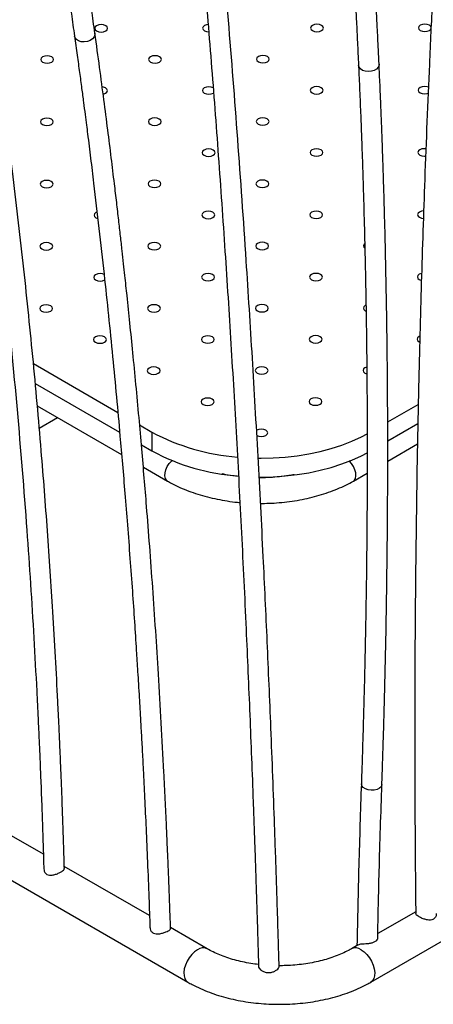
# Model space of a CAD drawing. Header units: millimetres. Extents: x 3 to 415, y 5 to 292.
# Tile 10 of 17: x 307 to 323, y 141 to 180. Entities that reach past the tile are written whole.
import ezdxf

# ---------------------------------------------------------------- set-up
doc = ezdxf.new("R2010")
doc.units = ezdxf.units.MM

msp = doc.modelspace()

# ---------------------------------------------------------------- linework, layer by layer
at = {"color": 7, "linetype": 'Continuous', "lineweight": 25}
for p, q in [((307.4667, 166.154), (310.7476, 164.26)), ((307.5362, 165.379), (310.8182, 163.4844)), ((307.6139, 164.5134), (310.8939, 162.6198)), ((321.2381, 163.8851), (322.4269, 164.5713)), ((307.6918, 163.6454), (308.4046, 164.0569)), ((311.5957, 163.7704), (312.0749, 163.4937)), ((312.0749, 163.4937), (312.0749, 162.7588)), ((321.2377, 163.15), (322.4134, 163.8287)), ((311.6644, 162.9958), (312.0749, 162.7588)), ((321.2373, 162.3602), (322.3989, 163.0308)), ((311.7386, 162.1323), (312.679, 161.5894)), ((319.9021, 161.5894), (320.4354, 161.8973)), ((320.5816, 142.1041), (350.6337, 159.4528)), ((294.7294, 152.9215), (313.4677, 142.1041)), ((307.8531, 147.0774), (304.8541, 148.8086)), ((311.9791, 144.6955), (308.6674, 146.6073)), ((322.3273, 144.8438), (320.8521, 143.9923)), ((314.2177, 143.4032), (312.7968, 144.2234)), ((320.0893, 143.5519), (319.8317, 143.4032))]:
    msp.add_line(p, q, dxfattribs=at)
at = {"color": 7, "linetype": 'Continuous', "lineweight": 25, "flags": 128}
for points in [[(310.2777, 179.0905), (310.3319, 179.1374), (310.3509, 179.1926), (310.3319, 179.2478), (310.2777, 179.2946), (310.1966, 179.3259), (310.1009, 179.3369), (310.0053, 179.3259), (309.9242, 179.2946), (309.87, 179.2478), (309.8509, 179.1926), (309.87, 179.1374), (309.9242, 179.0905), (310.0053, 179.0592), (310.1009, 179.0483), (310.1966, 179.0592), (310.2777, 179.0905)], [(314.2547, 179.3407), (314.1988, 179.3316), (314.1177, 179.3003), (314.0635, 179.2535), (314.0445, 179.1983), (314.0635, 179.143), (314.1177, 179.0962), (314.1988, 179.0649), (314.2784, 179.0542)], [(318.6648, 179.1019), (318.719, 179.1487), (318.738, 179.2039), (318.719, 179.2592), (318.6648, 179.306), (318.5837, 179.3373), (318.488, 179.3482), (318.3923, 179.3373), (318.3112, 179.306), (318.257, 179.2592), (318.238, 179.2039), (318.257, 179.1487), (318.3112, 179.1019), (318.3923, 179.0706), (318.488, 179.0596), (318.5837, 179.0706), (318.6648, 179.1019)], [(322.8583, 179.1075), (322.9125, 179.1544), (322.9315, 179.2096), (322.9125, 179.2648), (322.8583, 179.3116), (322.7772, 179.3429), (322.6815, 179.3539), (322.5859, 179.3429), (322.5048, 179.3116), (322.4506, 179.2648), (322.4315, 179.2096), (322.4506, 179.1544), (322.5048, 179.1075), (322.5859, 179.0763), (322.6815, 179.0653), (322.7772, 179.0763), (322.8583, 179.1075)], [(308.176, 177.8773), (308.2302, 177.9241), (308.2493, 177.9793), (308.2302, 178.0345), (308.176, 178.0814), (308.0949, 178.1126), (307.9993, 178.1236), (307.9036, 178.1126), (307.8225, 178.0814), (307.7683, 178.0345), (307.7493, 177.9793), (307.7683, 177.9241), (307.8225, 177.8773), (307.9036, 177.846), (307.9993, 177.835), (308.0949, 177.846), (308.176, 177.8773)], [(312.3696, 177.8829), (312.4238, 177.9298), (312.4428, 177.985), (312.4238, 178.0402), (312.3696, 178.087), (312.2885, 178.1183), (312.1928, 178.1293), (312.0971, 178.1183), (312.016, 178.087), (311.9618, 178.0402), (311.9428, 177.985), (311.9618, 177.9298), (312.016, 177.8829), (312.0971, 177.8516), (312.1928, 177.8407), (312.2885, 177.8516), (312.3696, 177.8829)], [(316.5631, 177.8886), (316.6173, 177.9354), (316.6363, 177.9906), (316.6173, 178.0459), (316.5631, 178.0927), (316.482, 178.124), (316.3863, 178.135), (316.2907, 178.124), (316.2096, 178.0927), (316.1554, 178.0459), (316.1363, 177.9906), (316.1554, 177.9354), (316.2096, 177.8886), (316.2907, 177.8573), (316.3863, 177.8463), (316.482, 177.8573), (316.5631, 177.8886)], [(310.2679, 176.6697), (310.3221, 176.7165), (310.3411, 176.7717), (310.3221, 176.8269), (310.2679, 176.8738), (310.1868, 176.905), (310.1411, 176.9131)], [(314.4521, 176.8845), (314.3803, 176.9107), (314.2847, 176.9217), (314.189, 176.9107), (314.1079, 176.8794), (314.0537, 176.8326), (314.0347, 176.7774), (314.0537, 176.7221), (314.1079, 176.6753), (314.189, 176.644), (314.2847, 176.6331), (314.3803, 176.644), (314.4614, 176.6753), (314.4614, 176.6753)], [(318.655, 176.681), (318.7092, 176.7278), (318.7282, 176.783), (318.7092, 176.8383), (318.655, 176.8851), (318.5739, 176.9164), (318.4782, 176.9274), (318.3825, 176.9164), (318.3014, 176.8851), (318.2472, 176.8383), (318.2282, 176.783), (318.2472, 176.7278), (318.3014, 176.681), (318.3825, 176.6497), (318.4782, 176.6387), (318.5739, 176.6497), (318.655, 176.681)], [(322.8226, 176.9038), (322.7674, 176.9221), (322.6717, 176.933), (322.5761, 176.9221), (322.495, 176.8908), (322.4408, 176.8439), (322.4217, 176.7887), (322.4408, 176.7335), (322.495, 176.6867), (322.5761, 176.6554), (322.6717, 176.6444), (322.7674, 176.6554), (322.8123, 176.6694)], [(310.178, 176.6364), (310.1868, 176.6384), (310.2679, 176.6697)], [(308.1662, 175.4564), (308.2204, 175.5032), (308.2394, 175.5584), (308.2204, 175.6137), (308.1662, 175.6605), (308.0851, 175.6918), (307.9894, 175.7028), (307.8938, 175.6918), (307.8127, 175.6605), (307.7585, 175.6137), (307.7394, 175.5584), (307.7585, 175.5032), (307.8127, 175.4564), (307.8938, 175.4251), (307.9894, 175.4141), (308.0851, 175.4251), (308.1662, 175.4564)], [(312.3598, 175.4621), (312.4139, 175.5089), (312.433, 175.5641), (312.4139, 175.6193), (312.3598, 175.6662), (312.2786, 175.6974), (312.183, 175.7084), (312.0873, 175.6974), (312.0062, 175.6662), (311.952, 175.6193), (311.933, 175.5641), (311.952, 175.5089), (312.0062, 175.4621), (312.0873, 175.4308), (312.183, 175.4198), (312.2786, 175.4308), (312.3598, 175.4621)], [(316.5533, 175.4677), (316.6075, 175.5145), (316.6265, 175.5698), (316.6075, 175.625), (316.5533, 175.6718), (316.4722, 175.7031), (316.3765, 175.7141), (316.2808, 175.7031), (316.1997, 175.6718), (316.1455, 175.625), (316.1265, 175.5698), (316.1455, 175.5145), (316.1997, 175.4677), (316.2808, 175.4364), (316.3765, 175.4255), (316.4722, 175.4364), (316.5533, 175.4677)], [(314.4516, 174.2544), (314.5058, 174.3013), (314.5248, 174.3565), (314.5058, 174.4117), (314.4516, 174.4586), (314.3705, 174.4898), (314.2748, 174.5008), (314.1792, 174.4898), (314.0981, 174.4586), (314.0439, 174.4117), (314.0248, 174.3565), (314.0439, 174.3013), (314.0981, 174.2544), (314.1792, 174.2232), (314.2748, 174.2122), (314.3705, 174.2232), (314.4516, 174.2544)], [(318.6451, 174.2601), (318.6993, 174.3069), (318.7184, 174.3622), (318.6993, 174.4174), (318.6451, 174.4642), (318.564, 174.4955), (318.4684, 174.5065), (318.3727, 174.4955), (318.2916, 174.4642), (318.2374, 174.4174), (318.2184, 174.3622), (318.2374, 174.3069), (318.2916, 174.2601), (318.3727, 174.2288), (318.4684, 174.2178), (318.564, 174.2288), (318.6451, 174.2601)], [(322.7246, 174.5075), (322.6619, 174.5122), (322.5662, 174.5012), (322.4851, 174.4699), (322.4309, 174.4231), (322.4119, 174.3678), (322.4309, 174.3126), (322.4851, 174.2658), (322.5662, 174.2345), (322.6619, 174.2235), (322.7138, 174.2267)], [(308.1564, 173.0355), (308.2106, 173.0823), (308.2296, 173.1376), (308.2106, 173.1928), (308.1564, 173.2396), (308.0753, 173.2709), (307.9796, 173.2819), (307.8839, 173.2709), (307.8028, 173.2396), (307.7487, 173.1928), (307.7296, 173.1376), (307.7487, 173.0823), (307.8028, 173.0355), (307.8839, 173.0042), (307.9796, 172.9932), (308.0753, 173.0042), (308.1564, 173.0355)], [(312.3499, 173.0412), (312.4041, 173.088), (312.4232, 173.1432), (312.4041, 173.1985), (312.3499, 173.2453), (312.2688, 173.2766), (312.1732, 173.2875), (312.0775, 173.2766), (311.9964, 173.2453), (311.9422, 173.1985), (311.9232, 173.1432), (311.9422, 173.088), (311.9964, 173.0412), (312.0775, 173.0099), (312.1732, 172.9989), (312.2688, 173.0099), (312.3499, 173.0412)], [(316.5435, 173.0468), (316.5977, 173.0937), (316.6167, 173.1489), (316.5977, 173.2041), (316.5435, 173.2509), (316.4624, 173.2822), (316.3667, 173.2932), (316.271, 173.2822), (316.1899, 173.2509), (316.1357, 173.2041), (316.1167, 173.1489), (316.1357, 173.0937), (316.1899, 173.0468), (316.271, 173.0156), (316.3667, 173.0046), (316.4624, 173.0156), (316.5435, 173.0468)], [(309.933, 172.0501), (309.8947, 172.032), (309.8405, 171.9852), (309.8215, 171.93), (309.8405, 171.8747), (309.8947, 171.8279), (309.9614, 171.8004)], [(314.4418, 171.8336), (314.496, 171.8804), (314.515, 171.9356), (314.496, 171.9909), (314.4418, 172.0377), (314.3607, 172.069), (314.265, 172.0799), (314.1693, 172.069), (314.0882, 172.0377), (314.034, 171.9909), (314.015, 171.9356), (314.034, 171.8804), (314.0882, 171.8336), (314.1693, 171.8023), (314.265, 171.7913), (314.3607, 171.8023), (314.4418, 171.8336)], [(318.6353, 171.8392), (318.6895, 171.8861), (318.7085, 171.9413), (318.6895, 171.9965), (318.6353, 172.0433), (318.5542, 172.0746), (318.4585, 172.0856), (318.3629, 172.0746), (318.2818, 172.0433), (318.2276, 171.9965), (318.2085, 171.9413), (318.2276, 171.8861), (318.2818, 171.8392), (318.3629, 171.808), (318.4585, 171.797), (318.5542, 171.808), (318.6353, 171.8392)], [(322.6356, 172.091), (322.5564, 172.0803), (322.4753, 172.049), (322.4211, 172.0022), (322.4021, 171.947), (322.4211, 171.8917), (322.4753, 171.8449), (322.5564, 171.8136), (322.626, 171.8034)], [(308.1466, 170.6146), (308.2008, 170.6615), (308.2198, 170.7167), (308.2008, 170.7719), (308.1466, 170.8187), (308.0655, 170.85), (307.9698, 170.861), (307.8741, 170.85), (307.793, 170.8187), (307.7388, 170.7719), (307.7198, 170.7167), (307.7388, 170.6615), (307.793, 170.6146), (307.8741, 170.5833), (307.9698, 170.5724), (308.0655, 170.5833), (308.1466, 170.6146)], [(312.3401, 170.6203), (312.3943, 170.6671), (312.4133, 170.7223), (312.3943, 170.7776), (312.3401, 170.8244), (312.259, 170.8557), (312.1633, 170.8667), (312.0677, 170.8557), (311.9866, 170.8244), (311.9324, 170.7776), (311.9133, 170.7223), (311.9324, 170.6671), (311.9866, 170.6203), (312.0677, 170.589), (312.1633, 170.578), (312.259, 170.589), (312.3401, 170.6203)], [(316.5336, 170.626), (316.5878, 170.6728), (316.6069, 170.728), (316.5878, 170.7832), (316.5336, 170.8301), (316.4525, 170.8614), (316.3569, 170.8723), (316.2612, 170.8614), (316.1801, 170.8301), (316.1259, 170.7832), (316.1069, 170.728), (316.1259, 170.6728), (316.1801, 170.626), (316.2612, 170.5947), (316.3569, 170.5837), (316.4525, 170.5947), (316.5336, 170.626)], [(310.2149, 169.6231), (310.1573, 169.6424), (310.0617, 169.6534), (309.966, 169.6424), (309.8849, 169.6111), (309.8307, 169.5643), (309.8117, 169.5091), (309.8307, 169.4538), (309.8849, 169.407), (309.966, 169.3757), (310.0617, 169.3648), (310.1573, 169.3757), (310.2384, 169.407), (310.2384, 169.407)], [(314.432, 169.4127), (314.4862, 169.4595), (314.5052, 169.5147), (314.4862, 169.57), (314.432, 169.6168), (314.3509, 169.6481), (314.2552, 169.6591), (314.1595, 169.6481), (314.0784, 169.6168), (314.0242, 169.57), (314.0052, 169.5147), (314.0242, 169.4595), (314.0784, 169.4127), (314.1595, 169.3814), (314.2552, 169.3704), (314.3509, 169.3814), (314.432, 169.4127)], [(318.6255, 169.4184), (318.6797, 169.4652), (318.6987, 169.5204), (318.6797, 169.5756), (318.6255, 169.6225), (318.5444, 169.6538), (318.4487, 169.6647), (318.3531, 169.6538), (318.272, 169.6225), (318.2178, 169.5756), (318.1987, 169.5204), (318.2178, 169.4652), (318.272, 169.4184), (318.3531, 169.3871), (318.4487, 169.3761), (318.5444, 169.3871), (318.6255, 169.4184)], [(322.5549, 169.6613), (322.5466, 169.6594), (322.4655, 169.6281), (322.4113, 169.5813), (322.3923, 169.5261), (322.4113, 169.4709), (322.4655, 169.424), (322.5454, 169.393)], [(308.1368, 168.1938), (308.1909, 168.2406), (308.21, 168.2958), (308.1909, 168.351), (308.1368, 168.3979), (308.0556, 168.4291), (307.96, 168.4401), (307.8643, 168.4291), (307.7832, 168.3979), (307.729, 168.351), (307.71, 168.2958), (307.729, 168.2406), (307.7832, 168.1938), (307.8643, 168.1625), (307.96, 168.1515), (308.0556, 168.1625), (308.1368, 168.1938)], [(312.3303, 168.1994), (312.3845, 168.2462), (312.4035, 168.3015), (312.3845, 168.3567), (312.3303, 168.4035), (312.2492, 168.4348), (312.1535, 168.4458), (312.0578, 168.4348), (311.9767, 168.4035), (311.9225, 168.3567), (311.9035, 168.3015), (311.9225, 168.2462), (311.9767, 168.1994), (312.0578, 168.1681), (312.1535, 168.1572), (312.2492, 168.1681), (312.3303, 168.1994)], [(316.5238, 168.2051), (316.578, 168.2519), (316.5971, 168.3071), (316.578, 168.3624), (316.5238, 168.4092), (316.4427, 168.4405), (316.3471, 168.4515), (316.2514, 168.4405), (316.1703, 168.4092), (316.1161, 168.3624), (316.0971, 168.3071), (316.1161, 168.2519), (316.1703, 168.2051), (316.2514, 168.1738), (316.3471, 168.1628), (316.4427, 168.1738), (316.5238, 168.2051)], [(320.3873, 168.4268), (320.3638, 168.4149), (320.3096, 168.368), (320.2906, 168.3128), (320.3096, 168.2576), (320.3638, 168.2108), (320.3929, 168.1964)], [(310.2286, 166.9861), (310.2828, 167.033), (310.3018, 167.0882), (310.2828, 167.1434), (310.2286, 167.1903), (310.1475, 167.2215), (310.0518, 167.2325), (309.9562, 167.2215), (309.8751, 167.1903), (309.8209, 167.1434), (309.8018, 167.0882), (309.8209, 167.033), (309.8751, 166.9861), (309.9562, 166.9549), (310.0518, 166.9439), (310.1475, 166.9549), (310.2286, 166.9861)], [(314.4221, 166.9918), (314.4763, 167.0386), (314.4954, 167.0939), (314.4763, 167.1491), (314.4221, 167.1959), (314.341, 167.2272), (314.2454, 167.2382), (314.1497, 167.2272), (314.0686, 167.1959), (314.0144, 167.1491), (313.9954, 167.0939), (314.0144, 167.0386), (314.0686, 166.9918), (314.1497, 166.9605), (314.2454, 166.9495), (314.341, 166.9605), (314.4221, 166.9918)], [(318.6157, 166.9975), (318.6699, 167.0443), (318.6889, 167.0995), (318.6699, 167.1548), (318.6157, 167.2016), (318.5346, 167.2329), (318.4389, 167.2439), (318.3432, 167.2329), (318.2621, 167.2016), (318.2079, 167.1548), (318.1889, 167.0995), (318.2079, 167.0443), (318.2621, 166.9975), (318.3432, 166.9662), (318.4389, 166.9552), (318.5346, 166.9662), (318.6157, 166.9975)], [(322.4872, 167.2227), (322.4557, 167.2073), (322.4015, 167.1604), (322.3824, 167.1052), (322.4015, 167.05), (322.4557, 167.0032), (322.4831, 166.9895)], [(312.3205, 165.7785), (312.3747, 165.8254), (312.3937, 165.8806), (312.3747, 165.9358), (312.3205, 165.9826), (312.2394, 166.0139), (312.1437, 166.0249), (312.048, 166.0139), (311.9669, 165.9826), (311.9127, 165.9358), (311.8937, 165.8806), (311.9127, 165.8254), (311.9669, 165.7785), (312.048, 165.7473), (312.1437, 165.7363), (312.2394, 165.7473), (312.3205, 165.7785)], [(316.514, 165.7842), (316.5682, 165.831), (316.5872, 165.8863), (316.5682, 165.9415), (316.514, 165.9883), (316.4329, 166.0196), (316.3372, 166.0306), (316.2416, 166.0196), (316.1605, 165.9883), (316.1063, 165.9415), (316.0872, 165.8863), (316.1063, 165.831), (316.1605, 165.7842), (316.2416, 165.7529), (316.3372, 165.7419), (316.4329, 165.7529), (316.514, 165.7842)], [(320.4218, 166.0218), (320.354, 165.994), (320.2998, 165.9472), (320.2808, 165.8919), (320.2998, 165.8367), (320.354, 165.7899), (320.4219, 165.762)], [(314.4123, 164.5709), (314.4665, 164.6178), (314.4856, 164.673), (314.4665, 164.7282), (314.4123, 164.775), (314.3312, 164.8063), (314.2356, 164.8173), (314.1399, 164.8063), (314.0588, 164.775), (314.0046, 164.7282), (313.9856, 164.673), (314.0046, 164.6178), (314.0588, 164.5709), (314.1399, 164.5397), (314.2356, 164.5287), (314.3312, 164.5397), (314.4123, 164.5709)], [(318.6059, 164.5766), (318.6601, 164.6234), (318.6791, 164.6787), (318.6601, 164.7339), (318.6059, 164.7807), (318.5248, 164.812), (318.4291, 164.823), (318.3334, 164.812), (318.2523, 164.7807), (318.1981, 164.7339), (318.1791, 164.6787), (318.1981, 164.6234), (318.2523, 164.5766), (318.3334, 164.5453), (318.4291, 164.5343), (318.5248, 164.5453), (318.6059, 164.5766)], [(316.5042, 163.3633), (316.5584, 163.4102), (316.5774, 163.4654), (316.5584, 163.5206), (316.5042, 163.5674), (316.4231, 163.5987), (316.3274, 163.6097), (316.2317, 163.5987), (316.1506, 163.5674), (316.1394, 163.5605)], [(316.2013, 162.4799), (316.3176, 162.4792), (316.7883, 162.4899), (317.2562, 162.5219), (317.7183, 162.5749), (318.1717, 162.6488), (318.6137, 162.7429), (319.0415, 162.8568), (319.4526, 162.9896), (319.8443, 163.1407), (320.2143, 163.3091), (320.4369, 163.4245)], [(316.2394, 161.7446), (316.3176, 161.7443), (316.7883, 161.755), (317.2562, 161.787), (317.7183, 161.8401), (318.1717, 161.9139), (318.6137, 162.008), (319.0415, 162.1219), (319.4526, 162.2548), (319.8443, 162.4059), (320.2143, 162.5742), (320.4366, 162.6895)]]:
    msp.add_lwpolyline(points, dxfattribs=at)
at = {"color": 8, "linetype": 'Continuous', "lineweight": 25, "flags": 128}
for points in [[(309.8559, 179.0012), (309.8552, 178.9422), (309.8245, 178.8589), (309.7613, 178.7834), (309.6714, 178.7223), (309.5626, 178.6811), (309.4447, 178.6634), (309.3281, 178.6708), (309.2232, 178.7026), (309.1394, 178.7561), (309.084, 178.8264), (309.0636, 178.8904)], [(320.9021, 177.8023), (320.8994, 177.7603), (320.8677, 177.6808), (320.8034, 177.6103), (320.7125, 177.5553), (320.6029, 177.5205), (320.4843, 177.5091), (320.3674, 177.5222), (320.2625, 177.5584), (320.179, 177.6146), (320.1241, 177.6859), (320.103, 177.7649)], [(312.6788, 161.5895), (312.6401, 161.6202), (312.5958, 161.6934), (312.5762, 161.7909), (312.5828, 161.9056), (312.615, 162.029), (312.6705, 162.1519), (312.7452, 162.2652), (312.8335, 162.3605), (312.8553, 162.3792)], [(319.9022, 161.5895), (319.941, 161.6202), (319.9852, 161.6934), (320.0048, 161.7909), (319.9983, 161.9056), (319.966, 162.029), (319.9105, 162.1519), (319.8358, 162.2652), (319.7475, 162.3605), (319.7432, 162.3644)], [(321.0121, 149.7952), (321.0092, 149.7704), (320.9774, 149.7022), (320.9131, 149.6434), (320.8221, 149.5993), (320.7125, 149.5737), (320.5939, 149.5689), (320.477, 149.5854), (320.3721, 149.6217), (320.2886, 149.6746), (320.2338, 149.7393), (320.2126, 149.8101), (320.2125, 149.8212)], [(313.8427, 143.366), (313.7287, 143.2859), (313.62, 143.1809), (313.5218, 143.0559), (313.4385, 142.9168), (313.3742, 142.77), (313.3317, 142.6225), (313.3132, 142.4811), (313.3194, 142.3524), (313.35, 142.2425), (313.4038, 142.1566), (313.4679, 142.104)], [(320.2067, 143.366), (320.3207, 143.2859), (320.4294, 143.1809), (320.5276, 143.0559), (320.6109, 142.9168), (320.6752, 142.77), (320.7177, 142.6225), (320.7362, 142.4811), (320.73, 142.3524), (320.6993, 142.2425), (320.6456, 142.1566), (320.5815, 142.104)]]:
    msp.add_lwpolyline(points, dxfattribs=at)
at = {"color": 7, "linetype": 'Continuous', "lineweight": 25}
for centre, radius, start, end in [((320.4012, 170.7334), 0.0992, 129.85905, 233.78596), ((316.0203, 170.8024), 8.3056, 241.63925, 265.68435), ((316.3275, 163.693), 0.374, 241.23754, 298.18208), ((316.0254, 170.0802), 8.3192, 241.64979, 265.9251)]:
    msp.add_arc(centre, radius, start, end, dxfattribs=at)
at = {"color": 8, "linetype": 'Continuous', "lineweight": 25}
for centre, start, end in [((314.0618, 143.0664), 65.26849, 126.16878), ((319.9876, 143.0663), 53.834, 114.70166)]:
    msp.add_arc(centre, 0.3712, start, end, dxfattribs=at)
at = {"color": 7, "linetype": 'Continuous', "lineweight": 25}
for points, knots in [([(308.6698, 146.5288), (308.6628, 146.7694), (308.6459, 147.3518), (308.6162, 148.2438), (308.5827, 149.1773), (308.5499, 150.023), (308.5187, 150.778), (308.4897, 151.444), (308.4633, 152.023), (308.4388, 152.5397), (308.3948, 153.4395), (308.3253, 154.7621), (308.1961, 156.9771), (308.0175, 159.6572), (307.7606, 162.9695), (307.449, 166.4419), (307.0747, 170.0656), (306.6174, 173.9695), (306.0617, 178.137), (305.3906, 182.5487), (304.8479, 185.7101), (304.4866, 187.6775), (304.3351, 188.4853), (304.1792, 189.2999), (304.0173, 190.1282), (303.8484, 190.9748), (303.6759, 191.8209), (303.5144, 192.597), (303.371, 193.274), (303.2701, 193.7433), (303.199, 194.071), (303.1498, 194.2964), (303.0928, 194.5564), (303.0194, 194.8889), (302.9277, 195.3007), (302.8157, 195.798), (302.6869, 196.3629), (302.5407, 196.9946), (302.3768, 197.6929), (302.2603, 198.1789), (302.1993, 198.4333)], [0, 0, 0, 0, 0.0127552, 0.0308671, 0.0474555, 0.0625227, 0.0760705, 0.087899, 0.0982647, 0.1072001, 0.1157223, 0.146778, 0.1787322, 0.2361284, 0.293525, 0.3618547, 0.4301851, 0.4985161, 0.585483, 0.6724514, 0.7594207, 0.7758209, 0.7922214, 0.8087744, 0.8257634, 0.8431955, 0.8610714, 0.878239, 0.891514, 0.9033705, 0.9076401, 0.9120861, 0.9175295, 0.9239962, 0.9330295, 0.9435146, 0.9554526, 0.9688451, 0.9836936, 1, 1, 1, 1]), ([(301.4216, 198.2457), (301.4817, 197.9949), (301.5967, 197.5154), (301.7585, 196.8262), (301.903, 196.2019), (302.0306, 195.6427), (302.1417, 195.1494), (302.2369, 194.7222), (302.3149, 194.369), (302.3773, 194.0842), (302.4294, 193.8453), (302.4785, 193.6186), (302.5292, 193.3832), (302.5823, 193.1353), (302.6609, 192.7661), (302.7674, 192.2604), (302.9012, 191.6157), (303.0372, 190.9493), (303.1706, 190.2842), (303.3505, 189.3729), (303.5732, 188.2147), (303.8355, 186.8005), (304.0885, 185.3848), (304.4465, 183.3048), (304.8918, 180.541), (305.399, 177.0667), (305.9037, 173.2251), (306.3904, 169.0013), (306.842, 164.3795), (307.1499, 160.5624), (307.3542, 157.5904), (307.4825, 155.5067), (307.5682, 153.937), (307.6208, 152.8916), (307.6475, 152.3401), (307.6758, 151.7356), (307.7067, 151.0419), (307.7402, 150.2495), (307.7754, 149.3589), (307.8114, 148.3704), (307.8438, 147.4081), (307.8623, 146.7736), (307.8701, 146.5043)], [0, 0, 0, 0, 0.0161415, 0.0308555, 0.044144, 0.0560084, 0.0664502, 0.0754703, 0.0830699, 0.0887889, 0.0934498, 0.0981317, 0.1030691, 0.1082618, 0.1137098, 0.1262434, 0.1399428, 0.1539738, 0.1677319, 0.1812177, 0.2103627, 0.239061, 0.2677595, 0.2964581, 0.3647879, 0.4331185, 0.5014499, 0.5884177, 0.6753861, 0.7623553, 0.8006228, 0.838876, 0.8762603, 0.8859011, 0.895456, 0.906067, 0.9185203, 0.9328176, 0.9486566, 0.9662786, 0.9856864, 1, 1, 1, 1]), ([(309.8558, 179.0013), (309.8335, 179.1601), (309.7914, 179.4596), (309.7313, 179.8809), (309.6784, 180.2479), (309.6328, 180.5608), (309.5943, 180.8234), (309.5201, 181.3266), (309.3635, 182.3708), (309.1551, 183.708), (308.937, 185.0557), (308.7599, 186.1199), (308.5964, 187.0769), (308.4415, 187.9638), (308.2896, 188.8155), (308.1272, 189.707), (307.9589, 190.6099), (307.8284, 191.2958), (307.7383, 191.7623), (307.6904, 192.0088), (307.6451, 192.2408), (307.6024, 192.4581), (307.5617, 192.6643), (307.5183, 192.8829), (307.4645, 193.1526), (307.3945, 193.5013), (307.3062, 193.9367), (307.2007, 194.4508), (307.0777, 195.0434), (306.9889, 195.4632), (306.9417, 195.6863)], [0, 0, 0, 0, 0.02741327, 0.05172632, 0.07294005, 0.09105514, 0.10607205, 0.11860002, 0.17863401, 0.28833251, 0.35362976, 0.41722705, 0.47777576, 0.52484098, 0.57660067, 0.63153454, 0.68655518, 0.74116014, 0.75715502, 0.77227356, 0.78651541, 0.79988026, 0.81236778, 0.82459293, 0.8402877, 0.86228792, 0.88925347, 0.92118945, 0.95810229, 1, 1, 1, 1]), ([(306.1592, 195.52), (306.1943, 195.3543), (306.2599, 195.0446), (306.3504, 194.611), (306.4269, 194.2415), (306.4897, 193.9357), (306.5895, 193.447), (306.781, 192.4954), (307.0179, 191.2806), (307.2534, 190.0324), (307.4376, 189.0314), (307.6001, 188.1273), (307.746, 187.2976), (307.8828, 186.505), (308.022, 185.6816), (308.1559, 184.8727), (308.2545, 184.2652), (308.3228, 183.8384), (308.3688, 183.5496), (308.4213, 183.2172), (308.4814, 182.8326), (308.549, 182.3956), (308.6291, 181.8718), (308.7221, 181.2537), (308.8286, 180.5335), (308.944, 179.7383), (309.0226, 179.1811), (309.0636, 178.8904)], [0, 0, 0, 0, 0.0312241, 0.058374, 0.0814542, 0.1004685, 0.1155919, 0.1727376, 0.277646, 0.340092, 0.4016894, 0.4602438, 0.5041553, 0.551503, 0.6028249, 0.6516896, 0.695792, 0.7107894, 0.7273385, 0.7469215, 0.7695382, 0.7951888, 0.8238738, 0.8615771, 0.9034976, 0.9496374, 1, 1, 1, 1]), ([(312.6694, 195.5596), (312.692, 195.3636), (312.7349, 194.9913), (312.7951, 194.4603), (312.8482, 193.9876), (312.8944, 193.5733), (312.9336, 193.2179), (312.9672, 192.9118), (312.9975, 192.6341), (313.0483, 192.1652), (313.121, 191.4877), (313.2951, 189.8334), (313.5308, 187.4955), (313.8184, 184.4503), (314.0985, 181.2906), (314.379, 177.8898), (314.6567, 174.2379), (314.9119, 170.5837), (315.1458, 166.9312), (315.3591, 163.2841), (315.5556, 159.5861), (315.728, 155.988), (315.8787, 152.4974), (315.9738, 150.0485), (316.0294, 148.5176), (316.0504, 147.927), (316.0704, 147.3538), (316.0892, 146.8055), (316.1059, 146.3075), (316.1221, 145.8143), (316.1393, 145.2831), (316.1596, 144.6451), (316.1825, 143.8992), (316.2023, 143.2443), (316.214, 142.837), (316.2175, 142.7152)], [0, 0, 0, 0, 0.012532, 0.0238001, 0.0338064, 0.0425526, 0.0500398, 0.0562688, 0.0618684, 0.0675329, 0.0857598, 0.1043542, 0.1707685, 0.2300673, 0.2893665, 0.3599609, 0.4305558, 0.501151, 0.5685378, 0.6359248, 0.7033122, 0.7706998, 0.8300013, 0.889303, 0.8997402, 0.9101563, 0.9201698, 0.9296392, 0.9387095, 0.9460615, 0.9552395, 0.966245, 0.9790796, 0.9937454, 1, 1, 1, 1]), ([(317.0182, 142.705), (317.0166, 142.7612), (317.0087, 143.037), (316.9947, 143.5066), (316.9771, 144.0896), (316.9613, 144.5983), (316.9477, 145.0331), (316.9357, 145.4066), (316.9248, 145.7445), (316.9062, 146.3134), (316.8787, 147.1314), (316.8096, 149.1125), (316.7055, 151.8606), (316.5576, 155.3429), (316.3925, 158.8636), (316.2014, 162.547), (315.9809, 166.3824), (315.7203, 170.5049), (315.413, 174.894), (315.0521, 179.5259), (314.7052, 183.5472), (314.3831, 186.9915), (314.1741, 189.0923), (314.0408, 190.3856), (313.9891, 190.8824), (313.9385, 191.3623), (313.89, 191.8194), (313.8456, 192.2329), (313.8015, 192.6409), (313.7537, 193.0788), (313.6961, 193.6025), (313.6282, 194.2113), (313.5529, 194.8789), (313.4997, 195.3417), (313.4729, 195.5747)], [0, 0, 0, 0, 0.0028842, 0.0141643, 0.024182, 0.0329384, 0.0404344, 0.0466709, 0.0522764, 0.0579467, 0.0761923, 0.0948061, 0.1612896, 0.2206502, 0.2800111, 0.3506788, 0.4213469, 0.4920155, 0.5819571, 0.6718994, 0.7618424, 0.8212058, 0.8805696, 0.8910178, 0.9014448, 0.9114692, 0.9209487, 0.9300284, 0.9373872, 0.9465743, 0.9575914, 0.9704398, 0.9851206, 1, 1, 1, 1]), ([(318.8977, 194.6612), (318.9143, 194.4929), (318.9452, 194.1783), (318.9877, 193.7378), (319.0233, 193.3625), (319.0525, 193.0518), (319.0986, 192.555), (319.1864, 191.5874), (319.2929, 190.3525), (319.3965, 189.0838), (319.476, 188.0665), (319.5449, 187.1478), (319.6059, 186.3042), (319.6622, 185.4987), (319.7184, 184.6621), (319.7716, 183.8404), (319.81, 183.2233), (319.8363, 182.7898), (319.8539, 182.4964), (319.8738, 182.1587), (319.8965, 181.7681), (319.9217, 181.3242), (319.9511, 180.7921), (319.9848, 180.1644), (320.0227, 179.4331), (320.0628, 178.6257), (320.0892, 178.06), (320.103, 177.7648)], [0, 0, 0, 0, 0.03122047, 0.05836664, 0.08144254, 0.10045142, 0.11557025, 0.17271906, 0.27762872, 0.34007537, 0.40167055, 0.46022234, 0.50413471, 0.55148713, 0.60281119, 0.6516727, 0.69577333, 0.71077078, 0.72732492, 0.74691252, 0.76953354, 0.79518802, 0.82387613, 0.8615822, 0.90350365, 0.94964212, 1, 1, 1, 1]), ([(320.9021, 177.8024), (320.8936, 177.9856), (320.8777, 178.3279), (320.8547, 178.8042), (320.8348, 179.2081), (320.818, 179.5412), (320.7907, 180.0729), (320.7361, 181.1028), (320.662, 182.3997), (320.5815, 183.7129), (320.5142, 184.7546), (320.4512, 185.6859), (320.3915, 186.5341), (320.333, 187.3381), (320.2706, 188.1656), (320.2077, 188.9707), (320.1594, 189.5703), (320.1249, 189.9901), (320.1012, 190.2742), (320.0738, 190.6005), (320.0418, 190.9762), (320.0049, 191.4012), (319.9603, 191.9081), (319.9067, 192.5026), (319.8433, 193.1904), (319.7719, 193.9445), (319.7206, 194.4674), (319.6938, 194.7402)], [0, 0, 0, 0, 0.0311902, 0.0583003, 0.0813318, 0.1002855, 0.115358, 0.1725117, 0.277393, 0.3398227, 0.4013682, 0.4598663, 0.5037768, 0.5511747, 0.6025, 0.651271, 0.6952879, 0.7102688, 0.7269001, 0.7465537, 0.7692312, 0.7949345, 0.8236659, 0.8614193, 0.9033882, 0.9495791, 1, 1, 1, 1]), ([(323.2221, 185.0117), (323.2044, 184.6995), (323.1707, 184.1046), (323.1243, 183.2559), (323.0838, 182.4963), (323.051, 181.8649), (323.0249, 181.3508), (323.0044, 180.9423), (322.9864, 180.5785), (322.9557, 179.95), (322.9118, 179.0259), (322.8074, 176.7237), (322.677, 173.4849), (322.5397, 169.3092), (322.4256, 164.9099), (322.3386, 160.1208), (322.3022, 156.2839), (322.2915, 153.7876), (322.2888, 152.6605), (322.2882, 151.5773), (322.2891, 150.7531), (322.2905, 150.1449), (322.2918, 149.7), (322.2938, 149.1765), (322.2965, 148.5739), (322.3004, 147.8967), (322.3055, 147.1458), (322.3122, 146.3219), (322.3196, 145.522), (322.3255, 144.9962), (322.3281, 144.7711)], [0, 0, 0, 0, 0.02379, 0.0453199, 0.0645698, 0.0815376, 0.0932715, 0.1035992, 0.1125232, 0.120863, 0.1512411, 0.1825048, 0.2949792, 0.3954027, 0.4958259, 0.623637, 0.7514477, 0.7795661, 0.8076545, 0.8344359, 0.8592344, 0.8682161, 0.8790891, 0.89189, 0.9066186, 0.923275, 0.9415103, 0.9616049, 0.9835588, 1, 1, 1, 1]), ([(309.0636, 178.8904), (309.0981, 178.6427), (309.1639, 178.17), (309.2561, 177.4923), (309.338, 176.8814), (309.4097, 176.3376), (309.4717, 175.8614), (309.5244, 175.4512), (309.5962, 174.8873), (309.6902, 174.1363), (309.9105, 172.328), (310.1433, 170.2925), (310.3825, 168.0335), (310.5427, 166.443), (310.6925, 164.8792), (310.8191, 163.4869), (310.9279, 162.2361), (311.0242, 161.0848), (311.122, 159.8623), (311.2187, 158.595), (311.3099, 157.3375), (311.3922, 156.1442), (311.4515, 155.2397), (311.4925, 154.594), (311.5196, 154.1597), (311.5488, 153.6802), (311.5811, 153.1387), (311.6161, 152.5346), (311.6537, 151.8674), (311.6933, 151.1368), (311.7388, 150.2655), (311.7897, 149.2402), (311.8452, 148.0472), (311.9011, 146.7501), (311.9526, 145.462), (311.9827, 144.6031), (311.9963, 144.214)], [0, 0, 0, 0, 0.0229021, 0.04370636, 0.06241238, 0.07901974, 0.09352804, 0.10593693, 0.11644345, 0.14488342, 0.17414286, 0.28002925, 0.32730359, 0.37451196, 0.42021964, 0.46429678, 0.49576946, 0.52858655, 0.5636439, 0.60083291, 0.63701469, 0.67074672, 0.70202968, 0.71342077, 0.72515181, 0.7385695, 0.7537071, 0.77056474, 0.78914262, 0.80944099, 0.8314602, 0.86158362, 0.89442844, 0.92999608, 0.96828838, 1, 1, 1, 1]), ([(312.7982, 144.1845), (312.7917, 144.3714), (312.7764, 144.8142), (312.7514, 145.4852), (312.7247, 146.1724), (312.6999, 146.7813), (312.6776, 147.3124), (312.6577, 147.7685), (312.6299, 148.3932), (312.5914, 149.2209), (312.4939, 151.1994), (312.3713, 153.3885), (312.2195, 155.7712), (312.106, 157.4289), (311.988, 159.0394), (311.8776, 160.4572), (311.7744, 161.7186), (311.6763, 162.8704), (311.5687, 164.0831), (311.4533, 165.329), (311.3351, 166.5539), (311.2195, 167.7062), (311.1296, 168.5726), (311.0643, 169.1876), (311.0201, 169.5999), (310.9707, 170.0536), (310.9144, 170.5641), (310.8508, 171.1314), (310.7796, 171.755), (310.7007, 172.4346), (310.6051, 173.2406), (310.4906, 174.1826), (310.3547, 175.27), (310.2036, 176.4415), (310.0368, 177.6965), (309.9175, 178.5566), (309.8558, 179.0013)], [0, 0, 0, 0, 0.0151684, 0.0359517, 0.054639, 0.0712309, 0.085728, 0.0981306, 0.1086288, 0.1370213, 0.1662324, 0.2719519, 0.319149, 0.3662803, 0.4119132, 0.4559149, 0.4873323, 0.5200953, 0.5551, 0.5922377, 0.6283788, 0.6620783, 0.6933344, 0.7047164, 0.7164277, 0.7298225, 0.7449356, 0.7617665, 0.7803146, 0.8005794, 0.8225605, 0.852628, 0.8854064, 0.9208948, 0.9590927, 1, 1, 1, 1]), ([(320.103, 177.7648), (320.1127, 177.5513), (320.1311, 177.1453), (320.1559, 176.5656), (320.1773, 176.0477), (320.1953, 175.5919), (320.2103, 175.1986), (320.2228, 174.8605), (320.24, 174.383), (320.2622, 173.7362), (320.3115, 172.1778), (320.368, 169.9763), (320.416, 167.121), (320.4423, 164.0966), (320.441, 160.7845), (320.4123, 158.0258), (320.3801, 156.1099), (320.3599, 155.0848), (320.3424, 154.3017), (320.3286, 153.7265), (320.3178, 153.2987), (320.3042, 152.7806), (320.2873, 152.1714), (320.2666, 151.4705), (320.2417, 150.6774), (320.2226, 150.1166), (320.2125, 149.8211)], [0, 0, 0, 0, 0.0240793, 0.0458046, 0.0651753, 0.0821908, 0.0968508, 0.109155, 0.119934, 0.150092, 0.1811288, 0.2927799, 0.3924692, 0.4921614, 0.619042, 0.7459192, 0.7831372, 0.8196576, 0.8529161, 0.8646192, 0.8793997, 0.8972912, 0.9182937, 0.9424092, 0.9696421, 1, 1, 1, 1]), ([(321.0121, 149.7952), (321.0201, 150.0302), (321.0354, 150.4772), (321.0558, 151.1117), (321.0731, 151.6767), (321.0875, 152.1724), (321.0995, 152.5989), (321.1093, 152.9645), (321.1228, 153.4795), (321.1398, 154.1743), (321.1767, 155.8385), (321.2154, 158.1579), (321.2403, 161.1064), (321.242, 164.1711), (321.214, 167.4559), (321.1635, 170.1268), (321.1164, 171.9531), (321.0884, 172.9236), (321.065, 173.66), (321.0468, 174.1985), (321.0329, 174.5977), (321.0154, 175.0799), (320.9939, 175.6449), (320.9681, 176.2921), (320.9375, 177.021), (320.9143, 177.5327), (320.9021, 177.8024)], [0, 0, 0, 0, 0.02407747, 0.04580775, 0.06518693, 0.08221257, 0.09688333, 0.10919871, 0.11997969, 0.15013465, 0.18116889, 0.29281972, 0.39250929, 0.49220177, 0.61908642, 0.74596913, 0.78318862, 0.81971568, 0.8529843, 0.86467605, 0.87944515, 0.89732927, 0.91832773, 0.94243971, 0.96966421, 1, 1, 1, 1]), ([(312.679, 161.5894), (312.7329, 161.559), (312.8881, 161.4718), (313.1603, 161.3397), (313.4999, 161.199), (313.8561, 161.0756), (314.2263, 160.9697), (314.6082, 160.8815), (315.0001, 160.8132), (315.2951, 160.7719), (315.46, 160.7594), (315.4901, 160.7572)], [0, 0, 0, 0, 0.0690039, 0.1984237, 0.3276943, 0.4567957, 0.585697, 0.7144003, 0.842927, 0.9713108, 1, 1, 1, 1]), ([(315.4364, 161.7683), (315.3622, 161.7766), (315.1683, 161.7984), (314.9586, 161.8324), (314.8273, 161.8619), (314.8092, 161.866)], [0, 0, 0, 0, 0.3478516, 0.9097957, 1, 1, 1, 1]), ([(317.6074, 161.8355), (317.5368, 161.8227), (317.35, 161.7888), (317.0371, 161.7521), (316.673, 161.726), (316.4062, 161.7159), (316.2623, 161.7195), (316.2407, 161.72)], [0, 0, 0, 0, 0.16047497, 0.42451895, 0.68886376, 0.95339504, 1, 1, 1, 1]), ([(316.2926, 160.7201), (316.4006, 160.7207), (316.6444, 160.722), (317.0222, 160.7465), (317.4233, 160.7896), (317.818, 160.8519), (318.2039, 160.9325), (318.579, 161.0312), (318.9411, 161.1477), (319.2876, 161.2818), (319.6104, 161.4281), (319.8073, 161.537), (319.9021, 161.5894)], [0, 0, 0, 0, 0.081509, 0.183885, 0.2863119, 0.3888277, 0.4914699, 0.5942747, 0.6972753, 0.8004981, 0.9039574, 1, 1, 1, 1]), ([(320.2125, 149.8211), (320.1773, 148.7618), (320.1078, 146.6712), (320.0633, 144.5638), (320.0413, 143.5242)], [0, 0, 0, 0, 0.5067161, 1, 1, 1, 1]), ([(320.8482, 143.8202), (320.8665, 144.6849), (320.9086, 146.6834), (320.9746, 148.6688), (321.0121, 149.7952)], [0, 0, 0, 0, 0.4326522, 1, 1, 1, 1]), ([(307.8749, 146.5047), (307.8764, 146.4779), (307.8799, 146.4126), (307.9274, 146.3386), (307.9743, 146.3066), (307.989, 146.2965)], [0, 0, 0, 0, 0.3230855, 0.7878698, 1, 1, 1, 1]), ([(307.989, 146.2965), (308.0208, 146.2833), (308.0843, 146.2569), (308.2036, 146.2629), (308.3326, 146.2948), (308.4621, 146.3483), (308.5688, 146.4074), (308.6369, 146.4607), (308.6703, 146.4997), (308.6663, 146.5212), (308.6649, 146.5286)], [0, 0, 0, 0, 0.1278884, 0.2552823, 0.3947679, 0.5450015, 0.6831082, 0.8076893, 0.9339495, 1, 1, 1, 1]), ([(323.1228, 144.7704), (323.1239, 144.7518), (323.1273, 144.6955), (323.0842, 144.6085), (323.0013, 144.5409), (322.8969, 144.5156), (322.7798, 144.5221), (322.6486, 144.5559), (322.5192, 144.6089), (322.4166, 144.6653), (322.3545, 144.7151), (322.326, 144.7487), (322.331, 144.7667), (322.3322, 144.771)], [0, 0, 0, 0, 0.0555284, 0.1679274, 0.2720489, 0.3626364, 0.4568813, 0.5654564, 0.679491, 0.7818386, 0.8745455, 0.9700642, 1, 1, 1, 1]), ([(312.0017, 144.2142), (312.0011, 144.2009), (311.999, 144.1535), (312.0408, 144.0759), (312.1229, 144.008), (312.2323, 143.9783), (312.3553, 143.9808), (312.4875, 144.0089), (312.612, 144.0524), (312.7094, 144.0975), (312.771, 144.1375), (312.8006, 144.1646), (312.7948, 144.18), (312.7932, 144.1842)], [0, 0, 0, 0, 0.0423874, 0.1510078, 0.2573916, 0.3547998, 0.4535421, 0.5608466, 0.6686017, 0.7668365, 0.8608403, 0.9617525, 1, 1, 1, 1]), ([(320.842, 143.8206), (320.8416, 143.8067), (320.8407, 143.772), (320.7928, 143.709), (320.7065, 143.6506), (320.5881, 143.6112), (320.4551, 143.5921), (320.3256, 143.5856), (320.2169, 143.5806), (320.1327, 143.572), (320.1053, 143.5555), (320.0917, 143.5473)], [0, 0, 0, 0, 0.0751779, 0.1892182, 0.3077046, 0.427368, 0.546773, 0.6630923, 0.7743675, 0.8883594, 1, 1, 1, 1]), ([(316.2153, 142.7906), (316.1158, 142.8033), (315.9046, 142.8301), (315.5925, 142.8908), (315.2805, 142.9674), (314.9845, 143.0583), (314.7073, 143.1619), (314.4482, 143.2764), (314.2947, 143.3608), (314.2177, 143.4032)], [0, 0, 0, 0, 0.1300308, 0.2762189, 0.4219459, 0.5671043, 0.7115987, 0.8553584, 1, 1, 1, 1]), ([(319.8317, 143.4032), (319.7925, 143.3812), (319.6783, 143.3169), (319.4711, 143.2169), (319.2045, 143.108), (318.9182, 143.011), (318.6149, 142.9273), (318.2971, 142.8579), (317.9677, 142.8038), (317.6296, 142.7664), (317.3115, 142.7452), (317.1066, 142.7445), (317.017, 142.7442)], [0, 0, 0, 0, 0.0552945, 0.1613644, 0.2678566, 0.3748243, 0.4822593, 0.5901169, 0.6983318, 0.8068276, 0.9155225, 1, 1, 1, 1]), ([(316.2177, 142.7152), (316.2176, 142.7151), (316.211, 142.7014), (316.2363, 142.6534), (316.2805, 142.5985), (316.3211, 142.5684), (316.3346, 142.5585)], [0, 0, 0, 0, 0.00103449, 0.41261453, 0.80542909, 1, 1, 1, 1]), ([(316.3346, 142.5585), (316.3695, 142.5382), (316.4395, 142.4977), (316.5725, 142.4714), (316.7071, 142.48), (316.8314, 142.5204), (316.9335, 142.582), (316.9972, 142.6465), (317.0219, 142.6901), (317.0164, 142.7027), (317.0155, 142.7048)], [0, 0, 0, 0, 0.1418158, 0.2837312, 0.4226377, 0.5603594, 0.7016361, 0.841557, 0.9731786, 1, 1, 1, 1]), ([(313.4677, 142.1041), (313.5233, 142.0729), (313.6819, 141.9837), (313.9591, 141.8498), (314.3034, 141.7082), (314.6636, 141.5849), (315.0371, 141.4799), (315.4218, 141.3936), (315.8153, 141.3262), (316.2155, 141.278), (316.6202, 141.2491), (317.027, 141.2395), (317.4338, 141.2493), (317.8383, 141.2785), (318.2383, 141.3269), (318.6316, 141.3944), (319.016, 141.4808), (319.3895, 141.586), (319.7499, 141.7097), (320.0949, 141.8519), (320.3708, 141.9854), (320.5279, 142.0739), (320.5816, 142.1041)], [0, 0, 0, 0, 0.0284408, 0.081242, 0.1339623, 0.1865934, 0.2391104, 0.291511, 0.3438075, 0.39602, 0.4481738, 0.5002965, 0.5524171, 0.6045605, 0.6567521, 0.7090222, 0.7614008, 0.813916, 0.8665922, 0.9194464, 0.9724818, 1, 1, 1, 1])]:
    msp.add_open_spline(points, degree=3, knots=knots, dxfattribs=at)

doc.saveas('drawing.dxf')
